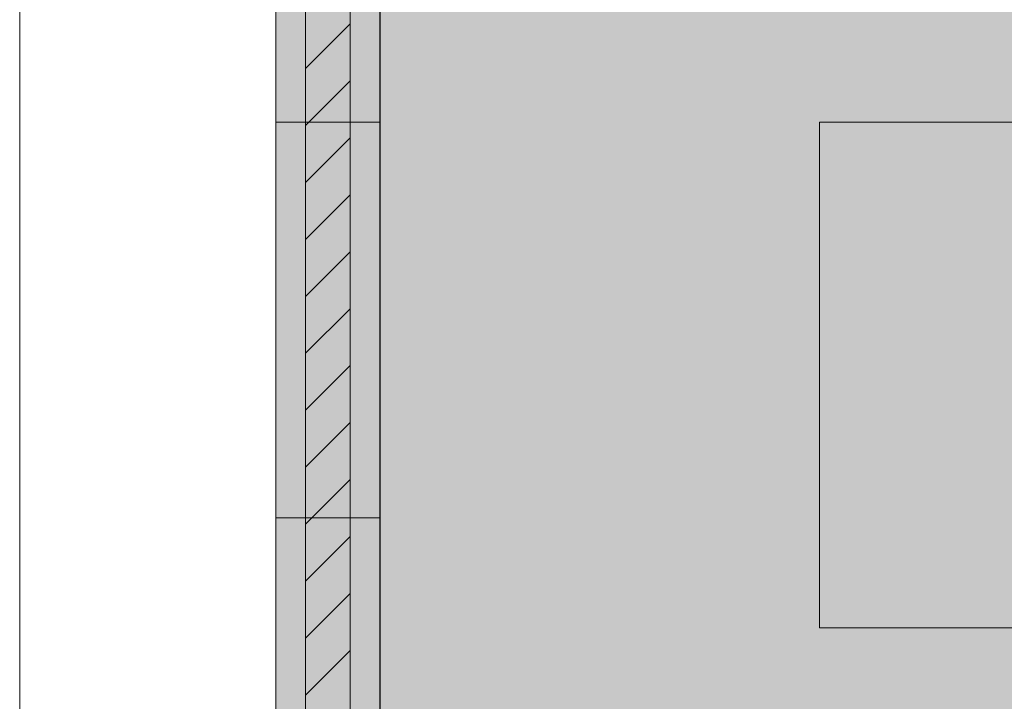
# Model space of a CAD drawing. Header units: millimetres. Extents: x -2200 to 20713, y -2973 to 10107.
# Tile 2 of 33: x -910 to 2453, y 3624 to 5951. Entities that reach past the tile are written whole.
import ezdxf

# ---------------------------------------------------------------- set-up
doc = ezdxf.new("R2010")
doc.units = ezdxf.units.MM
for name, color, linetype in [('FILL-C_BDBDBF', 7, 'Continuous'), ('FILL-EPS', 7, 'Continuous'), ('FILL-WHITE', 7, 'Continuous'), ('LINE-CORE', 7, 'Continuous'), ('LINE-INK', 7, 'Continuous'), ('LINE-STEEL_GREY', 7, 'Continuous')]:
    doc.layers.add(name, color=color, linetype=linetype)

msp = doc.modelspace()

# ---------------------------------------------------------------- hatches: boundary and pattern name
at = {"layer": 'FILL-C_BDBDBF', "true_color": 0xbdbdbf}
h = msp.add_hatch(color=9, dxfattribs=at)
h.dxf.hatch_style = 1
h.paths.add_polyline_path([(219.4, 3351.3), (137, 3351.3), (67, 3351.3), (67, 6425), (219.4, 6425)])
at = {"layer": 'FILL-EPS', "true_color": 0xccffff}
h = msp.add_hatch(color=7, dxfattribs=at)
h.dxf.hatch_style = 1
h.paths.add_polyline_path([(-34.6, 2442.2), (-34.6, 2921.4), (-34.6, 3557.6), (-34.6, 4211.1), (-34.6, 4248.2), (-34.6, 4250), (-34.6, 4278.8), (-34.6, 5600.5), (-34.6, 5602.6), (-34.6, 5646.8), (-34.6, 6425), (67, 6425), (67, 3351.3), (67, 3351.3), (67, 3309.2), (67, 3198.7), (67, 3198.7), (67, -100), (-34.6, -100)])
h = msp.add_hatch(color=7, dxfattribs=at)
h.dxf.hatch_style = 1
h.paths.add_polyline_path([(321, 6425), (321, 5646.8), (321, 5602.6), (321, 5600.5), (321, 5571.7), (321, 4250), (321, 4248.2), (321, 4211.1), (321, 3557.6), (321, 3408.1), (321, 3351.3), (219.4, 3351.3), (219.4, 6425), (223.1, 6425)])
at = {"layer": 'FILL-WHITE', "true_color": 0xffffff}
h = msp.add_hatch(color=7, dxfattribs=at)
h.dxf.hatch_style = 1
h.paths.add_polyline_path([(-34.6, 6425), (321, 6425), (321.2, 6426.6), (321.3, 6426.6), (321.3, 3557.6), (321, 3557.6), (-34.6, 3557.6)])
h = msp.add_hatch(color=7, dxfattribs=at)
h.dxf.hatch_style = 1
h.paths.add_polyline_path([(-34.6, 6425), (321.3, 6425), (321.3, 3557.6), (-34.6, 3557.6)])
h = msp.add_hatch(color=7, dxfattribs=at)
h.dxf.hatch_style = 1
h.paths.add_polyline_path([(321, 6425), (321, 3557.6), (-34.6, 3557.6), (-34.6, 6425)])
h = msp.add_hatch(color=7, dxfattribs=at)
h.dxf.hatch_style = 1
h.paths.add_polyline_path([(6152.9, 6425), (6152.9, 3557.6), (321.3, 3557.6), (321.3, 6425)])
h.paths.add_polyline_path([(4533, 5600.5), (1822.5, 5600.5), (1822.5, 3875), (4533, 3875)], flags=0)
h = msp.add_hatch(color=7, dxfattribs=at)
h.dxf.hatch_style = 1
h.paths.add_polyline_path([(321.3, 6425), (6152.9, 6425), (6152.9, 3557.6), (321.3, 3557.6)])
h.paths.add_polyline_path([(4533, 5600.5), (1822.5, 5600.5), (1822.5, 3875), (4533, 3875)], flags=0)
h = msp.add_hatch(color=7, dxfattribs=at)
h.dxf.hatch_style = 1
h.paths.add_polyline_path([(-34.6, 5600.5), (321, 5600.5), (321, 4250), (-34.6, 4250)])
h = msp.add_hatch(color=7, dxfattribs=at)
h.dxf.hatch_style = 1
h.paths.add_polyline_path([(321, 5600.5), (321, 4250), (-34.6, 4250), (-34.6, 5600.5)])

# ---------------------------------------------------------------- linework, layer by layer
at = {"layer": 'LINE-CORE', "lineweight": 5}
for points in [[(-34.6, 6425), (321, 6425), (321.2, 6426.6), (321.3, 6426.6), (321.3, 3557.6), (321, 3557.6), (-34.6, 3557.6)], [(-34.6, 6425), (321.3, 6425), (321.3, 3557.6), (-34.6, 3557.6), (-34.6, 6425)], [(321, 6425), (321, 3557.6), (-34.6, 3557.6), (-34.6, 6425)], [(6152.9, 6425), (6152.9, 3557.6), (321.3, 3557.6), (321.3, 6425)], [(321.3, 6425), (6152.9, 6425), (6152.9, 3557.6), (321.3, 3557.6)], [(-34.6, 5600.5), (321, 5600.5), (321, 5600.5), (321, 4250), (-34.6, 4250)], [(321, 5600.5), (321, 4250), (321, 4250), (-34.6, 4250), (-34.6, 5600.5)], [(4533, 5600.5), (1822.5, 5600.5), (1822.5, 3875), (4533, 3875)], [(4533, 5600.5), (1822.5, 5600.5), (1822.5, 3875), (4533, 3875)]]:
    msp.add_lwpolyline(points, close=True, dxfattribs=at)
at = {"layer": 'LINE-INK', "lineweight": 5}
msp.add_line((-909.6, -100), (-909.6, 6425), dxfattribs=at)
for points in [[(-34.6, 2442.2), (-34.6, 2921.4), (-34.6, 3557.6), (-34.6, 4211.1), (-34.6, 4248.2), (-34.6, 4250), (-34.6, 4278.8), (-34.6, 5600.5), (-34.6, 5602.6), (-34.6, 5646.8), (-34.6, 6425), (67, 6425), (67, 3351.3), (67, 3351.3), (67, 3309.2), (67, 3198.7), (67, 3198.7), (67, -100), (-34.6, -100)], [(219.4, 3351.3), (137, 3351.3), (67, 3351.3), (67, 6425), (219.4, 6425)], [(321, 6425), (321, 5646.8), (321, 5602.6), (321, 5600.5), (321, 5571.7), (321, 4250), (321, 4248.2), (321, 4211.1), (321, 3557.6), (321, 3408.1), (321, 3351.3), (219.4, 3351.3), (219.4, 6425), (223.1, 6425)]]:
    msp.add_lwpolyline(points, close=True, dxfattribs=at)
msp.add_lwpolyline([(-34.6, 3557.6), (-34.6, 4211.1), (-34.6, 4248.2), (-34.6, 4250), (-34.6, 4278.8), (-34.6, 5600.5), (-34.6, 5602.6), (-34.6, 5646.8), (-34.6, 6425), (67, 6425), (219.4, 6425), (223.1, 6425), (321, 6425), (321, 5646.8), (321, 5602.6), (321, 5600.5), (321, 5571.7), (321, 4250), (321, 4248.2), (321, 4211.1), (321, 3557.6)], dxfattribs=at)
at = {"layer": 'LINE-STEEL_GREY', "lineweight": 5}
for p, q in [((67, 5784.2), (219.4, 5936.6)), ((67, 5589.8), (219.4, 5742.2)), ((67, 5395.3), (219.4, 5547.7)), ((67, 5200.8), (219.4, 5353.2)), ((67, 5006.4), (219.4, 5158.8)), ((67, 4811.9), (219.4, 4964.3)), ((67, 4617.5), (219.4, 4769.9)), ((67, 4423), (219.4, 4575.4)), ((67, 4228.6), (219.4, 4381)), ((67, 4034.1), (219.4, 4186.5)), ((67, 3839.7), (219.4, 3992.1)), ((67, 3645.2), (219.4, 3797.6))]:
    msp.add_line(p, q, dxfattribs=at)

doc.saveas('drawing.dxf')
